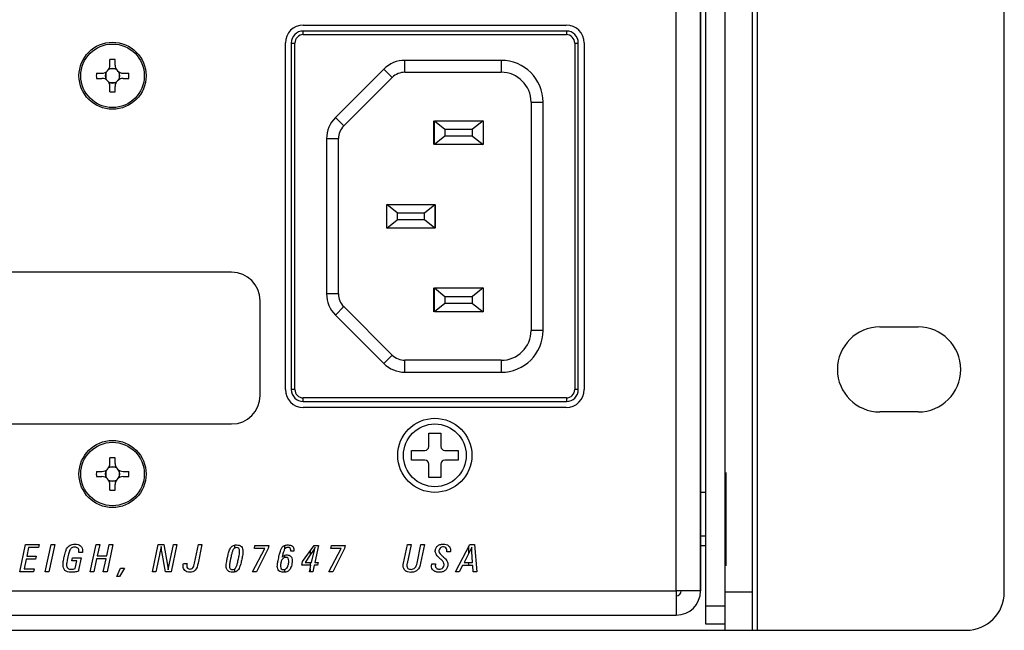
# Model space of a CAD drawing. Header units: inches. Extents: x -3.6 to 47.6, y 1.8 to 32.
# Tile 29 of 35: x 28.5 to 31.7, y 3.4 to 5.4. Entities that reach past the tile are written whole.
import ezdxf

# ---------------------------------------------------------------- set-up
doc = ezdxf.new("R2010")
doc.units = ezdxf.units.IN
doc.header["$LTSCALE"] = 2.42
doc.header["$MEASUREMENT"] = 0
doc.layers.get('0').update_dxf_attribs({"linetype": 'CONTINUOUS'})

msp = doc.modelspace()

# ---------------------------------------------------------------- linework, layer by layer
at = {"color": 7, "linetype": 'Continuous'}
for p, q in [((30.8805, 3.4258), (30.8805, 6.8943)), ((30.8965, 3.4258), (30.8965, 6.8943)), ((30.7268, 3.4455), (30.7268, 6.7945)), ((30.7908, 3.4658), (30.7908, 6.7945)), ((31.7093, 3.5508), (31.7093, 6.7693)), ((30.6293, 3.5555), (30.6293, 6.7305)), ((30.7093, 6.7305), (30.7093, 3.5555)), ((30.7093, 3.5555), (30.7093, 6.7305)), ((29.4013, 5.4195), (30.2673, 5.4195)), ((30.2674, 5.3998), (29.4012, 5.3998)), ((29.4012, 5.388), (29.4012, 5.3998)), ((29.4012, 5.388), (30.2674, 5.388)), ((30.2674, 5.3998), (30.2674, 5.388)), ((29.3423, 4.2185), (29.3423, 5.3605)), ((29.3619, 5.3604), (29.3737, 5.3604)), ((29.3619, 5.3604), (29.3619, 4.2187)), ((29.3737, 4.2187), (29.3737, 5.3604)), ((30.2949, 5.3604), (30.3067, 5.3604)), ((30.2949, 5.3604), (30.2949, 4.2187)), ((30.3067, 4.2187), (30.3067, 5.3604)), ((30.3263, 5.3605), (30.3263, 4.2185)), ((28.7648, 5.2876), (28.7648, 5.3058)), ((28.7818, 5.2876), (28.7818, 5.3058)), ((30.0528, 5.3033), (29.7359, 5.3033)), ((29.7359, 5.2639), (29.7359, 5.3033)), ((30.0528, 5.3033), (30.0528, 5.2639)), ((28.7201, 5.261), (28.7382, 5.261)), ((28.7508, 5.2642), (28.7508, 5.2408)), ((28.785, 5.275), (28.7616, 5.275)), ((28.7958, 5.2408), (28.7958, 5.2642)), ((28.8084, 5.261), (28.8266, 5.261)), ((29.5068, 5.115), (29.6663, 5.2745)), ((29.6663, 5.2745), (29.6941, 5.2466)), ((29.7359, 5.2639), (30.0528, 5.2639)), ((28.7201, 5.244), (28.7382, 5.244)), ((28.7616, 5.2301), (28.785, 5.2301)), ((28.8084, 5.244), (28.8266, 5.244)), ((29.5347, 5.0872), (29.6941, 5.2466)), ((28.7648, 5.1993), (28.7648, 5.2174)), ((28.7818, 5.1993), (28.7818, 5.2174)), ((30.1512, 5.1655), (30.1906, 5.1655)), ((30.1512, 5.1655), (30.1512, 4.4135)), ((30.1906, 4.4135), (30.1906, 5.1655)), ((29.5347, 5.0872), (29.5068, 5.115)), ((29.8303, 5.1045), (29.8303, 5.0258)), ((29.8329, 5.1045), (29.9932, 5.1045)), ((29.8329, 5.1045), (29.8678, 5.0769)), ((29.8329, 5.0258), (29.8329, 5.1045)), ((29.9932, 5.1045), (29.9583, 5.0769)), ((29.9932, 5.1045), (29.9932, 5.0258)), ((29.8678, 5.0769), (29.9583, 5.0769)), ((29.8678, 5.0769), (29.8678, 5.0533)), ((29.9583, 5.0533), (29.9583, 5.0769)), ((29.478, 5.0454), (29.5174, 5.0454)), ((29.478, 5.0454), (29.478, 4.5336)), ((29.5174, 4.5336), (29.5174, 5.0454)), ((29.8678, 5.0533), (29.8329, 5.0258)), ((29.9932, 5.0258), (29.8329, 5.0258)), ((29.9583, 5.0533), (29.8678, 5.0533)), ((29.9583, 5.0533), (29.9932, 5.0258)), ((29.6768, 4.8289), (29.8343, 4.8289)), ((29.7103, 4.8013), (29.6768, 4.8289)), ((29.6768, 4.7502), (29.6768, 4.8289)), ((29.7103, 4.8013), (29.8008, 4.8013)), ((29.7103, 4.8013), (29.7103, 4.7777)), ((29.8008, 4.8013), (29.8343, 4.8289)), ((29.8008, 4.7777), (29.8008, 4.8013)), ((29.8343, 4.8289), (29.8343, 4.7502)), ((29.837, 4.7502), (29.837, 4.8289)), ((29.6768, 4.7502), (29.7103, 4.7777)), ((29.8008, 4.7777), (29.7103, 4.7777)), ((29.8343, 4.7502), (29.8008, 4.7777)), ((29.8343, 4.7502), (29.6768, 4.7502)), ((29.1653, 4.6055), (28.3533, 4.6055)), ((29.8303, 4.5533), (29.8303, 4.4746)), ((29.8329, 4.5533), (29.9932, 4.5533)), ((29.8329, 4.5533), (29.8678, 4.5258)), ((29.8329, 4.4746), (29.8329, 4.5533)), ((29.9932, 4.5533), (29.9583, 4.5258)), ((29.9932, 4.5533), (29.9932, 4.4746)), ((29.2593, 4.1995), (29.2593, 4.5115)), ((29.5174, 4.5336), (29.478, 4.5336)), ((29.8678, 4.5258), (29.9583, 4.5258)), ((29.8678, 4.5258), (29.8678, 4.5021)), ((29.9583, 4.5021), (29.9583, 4.5258)), ((29.5068, 4.464), (29.5347, 4.4919)), ((29.6941, 4.3324), (29.5347, 4.4919)), ((29.8678, 4.5021), (29.8329, 4.4746)), ((29.9932, 4.4746), (29.8329, 4.4746)), ((29.9583, 4.5021), (29.8678, 4.5021)), ((29.9583, 4.5021), (29.9932, 4.4746)), ((29.6663, 4.3046), (29.5068, 4.464)), ((30.1906, 4.4135), (30.1512, 4.4135)), ((31.2998, 4.425), (31.4258, 4.425)), ((29.6941, 4.3324), (29.6663, 4.3046)), ((30.0528, 4.3151), (29.7359, 4.3151)), ((29.7359, 4.2758), (29.7359, 4.3151)), ((30.0528, 4.3151), (30.0528, 4.2758)), ((29.7359, 4.2758), (30.0528, 4.2758)), ((29.3737, 4.2187), (29.3619, 4.2187)), ((30.3067, 4.2187), (30.2949, 4.2187)), ((30.2674, 4.1911), (29.4012, 4.1911)), ((29.4012, 4.1793), (29.4012, 4.1911)), ((30.2674, 4.1911), (30.2674, 4.1793)), ((29.4012, 4.1793), (30.2674, 4.1793)), ((30.2673, 4.1595), (29.4013, 4.1595)), ((31.4258, 4.145), (31.2998, 4.145)), ((28.3533, 4.1055), (29.1653, 4.1055)), ((29.8144, 4.0748), (29.8542, 4.0748)), ((29.8144, 4.031), (29.8144, 4.0748)), ((29.8542, 4.0748), (29.8542, 4.031)), ((28.7648, 3.9756), (28.7648, 3.9938)), ((28.7818, 3.9756), (28.7818, 3.9938)), ((29.7575, 4.018), (29.8014, 4.018)), ((29.7575, 3.9861), (29.7575, 4.018)), ((29.8672, 4.018), (29.9111, 4.018)), ((29.9111, 4.018), (29.9111, 3.9861)), ((28.785, 3.963), (28.7616, 3.963)), ((29.8014, 3.9861), (29.7575, 3.9861)), ((29.8144, 3.9293), (29.8144, 3.9731)), ((29.8542, 3.9731), (29.8542, 3.9293)), ((29.9111, 3.9861), (29.8672, 3.9861)), ((28.7201, 3.949), (28.7382, 3.949)), ((28.7201, 3.932), (28.7382, 3.932)), ((28.7508, 3.9522), (28.7508, 3.9288)), ((28.7958, 3.9288), (28.7958, 3.9522)), ((28.8084, 3.949), (28.8266, 3.949)), ((28.8084, 3.932), (28.8266, 3.932)), ((29.8542, 3.9293), (29.8144, 3.9293)), ((30.7938, 3.6379), (30.7938, 3.9456)), ((28.7616, 3.9181), (28.785, 3.9181)), ((28.7648, 3.8873), (28.7648, 3.9054)), ((28.7818, 3.8873), (28.7818, 3.9054)), ((30.7268, 3.88), (30.7093, 3.88)), ((30.7268, 3.736), (30.7093, 3.736)), ((28.4679, 3.6182), (28.4869, 3.7082)), ((28.4869, 3.7082), (28.5316, 3.7082)), ((28.4967, 3.6983), (28.4907, 3.6699)), ((28.5294, 3.6983), (28.4967, 3.6983)), ((28.5316, 3.7082), (28.5294, 3.6983)), ((28.5518, 3.6182), (28.5709, 3.7082)), ((28.5828, 3.7082), (28.5636, 3.6182)), ((28.5709, 3.7082), (28.5828, 3.7082)), ((28.6999, 3.6182), (28.719, 3.7082)), ((28.719, 3.7082), (28.731, 3.7082)), ((28.731, 3.7082), (28.7231, 3.6708)), ((28.7541, 3.6708), (28.762, 3.7082)), ((28.7744, 3.7082), (28.7553, 3.6182)), ((28.762, 3.7082), (28.7744, 3.7082)), ((28.9045, 3.6182), (28.9237, 3.7082)), ((28.9237, 3.7082), (28.9426, 3.7082)), ((28.933, 3.7016), (28.9278, 3.6755)), ((28.9426, 3.7082), (28.9545, 3.6407)), ((28.9601, 3.6418), (28.9741, 3.7082)), ((28.9853, 3.7082), (28.9661, 3.6182)), ((28.9741, 3.7082), (28.9853, 3.7082)), ((29.0427, 3.6465), (29.0558, 3.7082)), ((29.0677, 3.7082), (29.0547, 3.6468)), ((29.0558, 3.7082), (29.0677, 3.7082)), ((29.175, 3.7061), (29.175, 3.6964)), ((29.2402, 3.6956), (29.2423, 3.7053)), ((29.2423, 3.7053), (29.288, 3.7053)), ((29.288, 3.7053), (29.2859, 3.6948)), ((29.3399, 3.7049), (29.3399, 3.6929)), ((29.3991, 3.6524), (29.4369, 3.7053)), ((29.4369, 3.7053), (29.4512, 3.7053)), ((29.4512, 3.7053), (29.4394, 3.6491)), ((29.4919, 3.6956), (29.494, 3.7053)), ((29.494, 3.7053), (29.5397, 3.7053)), ((29.5397, 3.7053), (29.5375, 3.6948)), ((29.7311, 3.6465), (29.7442, 3.7082)), ((29.756, 3.7082), (29.7429, 3.646)), ((29.7442, 3.7082), (29.756, 3.7082)), ((29.7758, 3.6466), (29.7888, 3.7082)), ((29.8006, 3.7082), (29.7875, 3.6467)), ((29.7888, 3.7082), (29.8006, 3.7082)), ((29.9028, 3.6182), (29.9493, 3.7082)), ((29.9558, 3.6995), (29.9447, 3.6774)), ((29.9447, 3.6993), (29.9447, 3.6774)), ((29.9493, 3.7082), (29.9654, 3.7082)), ((29.9558, 3.6977), (29.9558, 3.6995)), ((29.9654, 3.7082), (29.9727, 3.6182)), ((30.7268, 3.7035), (30.7093, 3.7035)), ((28.4907, 3.6699), (28.5218, 3.6699)), ((28.5218, 3.6699), (28.5197, 3.66)), ((28.6397, 3.6541), (28.6418, 3.6643)), ((28.6418, 3.6643), (28.6699, 3.6643)), ((28.6743, 3.6817), (28.6623, 3.6817)), ((28.6699, 3.6643), (28.6627, 3.6297)), ((28.7231, 3.6708), (28.7541, 3.6708)), ((28.9275, 3.6742), (28.9157, 3.6182)), ((28.9474, 3.6182), (28.9354, 3.6856)), ((29.2336, 3.6182), (29.2747, 3.6956)), ((29.2747, 3.6956), (29.2402, 3.6956)), ((29.2859, 3.6948), (29.247, 3.6182)), ((29.3399, 3.6726), (29.3399, 3.6651)), ((29.3702, 3.6863), (29.36, 3.6863)), ((29.424, 3.6737), (29.407, 3.6491)), ((29.424, 3.6872), (29.424, 3.6737)), ((29.4327, 3.6864), (29.424, 3.6737)), ((29.4284, 3.6491), (29.4371, 3.6856)), ((29.4853, 3.6182), (29.5264, 3.6956)), ((29.5264, 3.6956), (29.4919, 3.6956)), ((29.5375, 3.6948), (29.4987, 3.6182)), ((29.8854, 3.6842), (29.8735, 3.6842)), ((29.9447, 3.6774), (29.9306, 3.6493)), ((29.9588, 3.6493), (29.9565, 3.6853)), ((28.4886, 3.66), (28.4818, 3.6282)), ((28.5197, 3.66), (28.4886, 3.66)), ((28.6559, 3.6541), (28.6397, 3.6541)), ((28.6506, 3.629), (28.6559, 3.6541)), ((28.7209, 3.6607), (28.7119, 3.6182)), ((28.7519, 3.6607), (28.7209, 3.6607)), ((28.7429, 3.6182), (28.7519, 3.6607)), ((28.9545, 3.6407), (28.956, 3.6252)), ((28.9568, 3.6252), (28.96, 3.6411)), ((29.0068, 3.6461), (29.0185, 3.6462)), ((29.3966, 3.6405), (29.3991, 3.6524)), ((29.4266, 3.6405), (29.3966, 3.6405)), ((29.407, 3.6491), (29.4284, 3.6491)), ((29.424, 3.6491), (29.424, 3.6405)), ((29.424, 3.6279), (29.4266, 3.6405)), ((29.4375, 3.6405), (29.4327, 3.6182)), ((29.4485, 3.6405), (29.4375, 3.6405)), ((29.4394, 3.6491), (29.4504, 3.6491)), ((29.4504, 3.6491), (29.4485, 3.6405)), ((29.8245, 3.6444), (29.8368, 3.6444)), ((29.9256, 3.6394), (29.915, 3.6182)), ((29.9594, 3.6394), (29.9256, 3.6394)), ((29.9306, 3.6493), (29.9588, 3.6493)), ((29.9447, 3.6493), (29.9447, 3.6394)), ((29.9609, 3.6182), (29.9594, 3.6394)), ((28.5133, 3.6182), (28.4679, 3.6182)), ((28.4818, 3.6282), (28.5155, 3.6282)), ((28.5155, 3.6282), (28.5133, 3.6182)), ((28.5636, 3.6182), (28.5518, 3.6182)), ((28.7119, 3.6182), (28.6999, 3.6182)), ((28.7553, 3.6182), (28.7429, 3.6182)), ((28.7878, 3.6027), (28.8, 3.6306)), ((28.7962, 3.6027), (28.7878, 3.6027)), ((28.813, 3.6306), (28.7962, 3.6027)), ((28.8, 3.6306), (28.813, 3.6306)), ((28.9157, 3.6182), (28.9045, 3.6182)), ((28.9661, 3.6182), (28.9474, 3.6182)), ((29.175, 3.6273), (29.175, 3.6175)), ((29.247, 3.6182), (29.2336, 3.6182)), ((29.3399, 3.6259), (29.3399, 3.6169)), ((29.4219, 3.6182), (29.424, 3.6279)), ((29.4327, 3.6182), (29.4219, 3.6182)), ((29.424, 3.6279), (29.424, 3.6182)), ((29.4987, 3.6182), (29.4853, 3.6182)), ((29.915, 3.6182), (29.9028, 3.6182)), ((29.9727, 3.6182), (29.9609, 3.6182)), ((13.7893, 3.5555), (30.6293, 3.5555)), ((30.7093, 3.5555), (30.6293, 3.5555)), ((30.6293, 3.5555), (30.6293, 3.4755)), ((30.8805, 3.5508), (30.7908, 3.5508)), ((30.7908, 3.5055), (30.7268, 3.5055)), ((13.7893, 3.4755), (30.6293, 3.4755)), ((30.7908, 3.4455), (30.7268, 3.4455)), ((30.7908, 3.4258), (30.7908, 3.4658)), ((13.6278, 3.4255), (30.7908, 3.4255)), ((30.7908, 3.4258), (31.5843, 3.4258))]:
    msp.add_line(p, q, dxfattribs=at)
for centre, radius in [((28.7733, 5.2525), 0.1105), ((28.7733, 5.2525), 0.1046), ((29.8343, 4.002), 0.122), ((29.8343, 4.002), 0.1033), ((28.7733, 3.9405), 0.1105), ((28.7733, 3.9405), 0.1046)]:
    msp.add_circle(centre, radius, dxfattribs=at)
for centre, radius, start, end in [((29.4013, 5.3605), 0.059, 90, 180), ((30.2673, 5.3605), 0.059, 0, 90), ((29.4012, 5.3604), 0.0394, 90, 180), ((29.4012, 5.3604), 0.0276, 89.9998, 180.0002), ((30.2674, 5.3604), 0.0394, 0, 90), ((30.2674, 5.3604), 0.0276, 359.9998, 90.0002), ((28.7382, 5.2876), 0.0266, 270, 360), ((28.7733, 4.9389), 0.3669, 89.9995, 91.3269), ((28.7733, 4.9387), 0.3671, 88.6735, 90.0001), ((28.8084, 5.2876), 0.0266, 180, 270), ((29.7359, 5.2049), 0.0984, 90, 135), ((30.0528, 5.1655), 0.1378, 0, 90), ((29.0871, 5.2525), 0.3672, 178.6734, 181.3266), ((28.7733, 5.2525), 0.024, 146.9562, 213.0437), ((28.7733, 5.2525), 0.024, 56.9587, 123.0416), ((28.7733, 5.2525), 0.024, 326.9562, 33.0437), ((28.4595, 5.2525), 0.3672, 358.6734, 1.3266), ((29.7359, 5.2049), 0.0591, 90, 135), ((30.0528, 5.1655), 0.0984, 0, 90), ((28.7382, 5.2174), 0.0266, 0, 90), ((28.7733, 5.2525), 0.024, 236.9587, 303.0416), ((28.8084, 5.2174), 0.0266, 90, 180), ((28.7733, 5.5663), 0.3671, 268.6735, 270.0001), ((28.7733, 5.5661), 0.3669, 269.9995, 271.3269), ((29.5764, 5.0454), 0.0984, 135, 180), ((29.5764, 5.0454), 0.0591, 135, 180), ((29.1653, 4.5115), 0.094, 0, 90), ((29.5764, 4.5336), 0.0984, 180, 225), ((29.5764, 4.5336), 0.0591, 180, 225), ((30.0528, 4.4135), 0.1378, 270, 360), ((30.0528, 4.4135), 0.0984, 270, 360), ((31.2998, 4.285), 0.14, 90, 270), ((31.4258, 4.285), 0.14, 270, 90), ((29.7359, 4.3742), 0.0591, 225, 270), ((29.7359, 4.3742), 0.0984, 225, 270), ((29.4013, 4.2185), 0.059, 180, 270), ((29.4012, 4.2187), 0.0394, 180, 270), ((29.4012, 4.2187), 0.0276, 179.9998, 270.0002), ((30.2673, 4.2185), 0.059, 270, 360), ((30.2674, 4.2187), 0.0394, 270, 360), ((30.2674, 4.2187), 0.0276, 269.9998, 0.0002), ((29.1653, 4.1995), 0.094, 270, 360), ((29.8014, 4.031), 0.013, 270, 360), ((29.8672, 4.031), 0.013, 180, 270), ((28.7733, 3.6269), 0.3669, 89.9995, 91.3269), ((28.7733, 3.6267), 0.3671, 88.6735, 90.0001), ((28.7382, 3.9756), 0.0266, 270, 360), ((28.7733, 3.9405), 0.024, 56.9587, 123.0416), ((28.8084, 3.9756), 0.0266, 180, 270), ((29.8014, 3.9731), 0.013, 0, 90), ((29.8672, 3.9731), 0.013, 90, 180), ((29.0871, 3.9405), 0.3672, 178.6734, 181.3266), ((28.7382, 3.9054), 0.0266, 0, 90), ((28.7733, 3.9405), 0.024, 146.9562, 213.0437), ((28.8084, 3.9054), 0.0266, 90, 180), ((28.7733, 3.9405), 0.024, 326.9562, 33.0437), ((28.4595, 3.9405), 0.3672, 358.6734, 1.3266), ((28.7733, 3.9405), 0.024, 236.9587, 303.0416), ((28.7733, 4.2543), 0.3671, 268.6735, 270.0001), ((28.7733, 4.2541), 0.3669, 269.9995, 271.3269), ((30.6293, 3.5555), 0.08, 270, 360), ((30.6293, 3.5555), 0.016, 270, 360), ((31.5843, 3.5508), 0.125, 270, 360)]:
    msp.add_arc(centre, radius, start, end, dxfattribs=at)
for points, knots in [([(28.661, 3.6202), (28.6569, 3.619), (28.6486, 3.6173), (28.6337, 3.616), (28.614, 3.6195), (28.6094, 3.6386), (28.6113, 3.6535), (28.6143, 3.6679), (28.6176, 3.6818), (28.6214, 3.6935), (28.6267, 3.7008), (28.633, 3.7059), (28.6377, 3.7078), (28.64, 3.7084)], [0, 0, 0, 0, 0.090491, 0.176241, 0.318904, 0.455495, 0.531469, 0.638601, 0.762143, 0.832903, 0.893441, 0.9499, 1, 1, 1, 1]), ([(28.6623, 3.6817), (28.6625, 3.6825), (28.6626, 3.6841), (28.6629, 3.6891), (28.6608, 3.6977), (28.6494, 3.7003), (28.6391, 3.6983), (28.6324, 3.6907), (28.6301, 3.683), (28.6281, 3.6757), (28.6263, 3.6674), (28.6244, 3.6588), (28.6232, 3.6521), (28.6227, 3.6489), (28.6226, 3.6481)], [0, 0, 0, 0, 0.028097, 0.053876, 0.170151, 0.286426, 0.402205, 0.51578, 0.604459, 0.67479, 0.770864, 0.88907, 0.971362, 1, 1, 1, 1]), ([(28.64, 3.7084), (28.6432, 3.7093), (28.6532, 3.7104), (28.6702, 3.7065), (28.6749, 3.6919), (28.6746, 3.6842), (28.6744, 3.6826), (28.6743, 3.6817)], [0, 0, 0, 0, 0.192312, 0.556437, 0.902666, 0.951048, 1, 1, 1, 1]), ([(28.9354, 3.6856), (28.935, 3.688), (28.9343, 3.6933), (28.934, 3.6986), (28.9339, 3.7016)], [0, 0, 0, 0, 0.450502, 1, 1, 1, 1]), ([(29.175, 3.6175), (29.1727, 3.617), (29.165, 3.6162), (29.1506, 3.6198), (29.1467, 3.634), (29.1477, 3.6444), (29.1492, 3.6544), (29.1515, 3.6654), (29.1538, 3.676), (29.1561, 3.684), (29.1591, 3.6934), (29.1649, 3.7024), (29.1723, 3.7054), (29.175, 3.7061)], [0, 0, 0, 0, 0.05972, 0.198115, 0.333582, 0.388006, 0.468585, 0.58943, 0.676825, 0.743585, 0.802623, 0.930858, 1, 1, 1, 1]), ([(29.175, 3.6964), (29.1745, 3.6961), (29.1716, 3.694), (29.1683, 3.6874), (29.166, 3.6793), (29.164, 3.6714), (29.1623, 3.6632), (29.1605, 3.6547), (29.1591, 3.647), (29.1584, 3.6415), (29.158, 3.6355), (29.1595, 3.6275), (29.1682, 3.6248), (29.1731, 3.6262), (29.175, 3.6273)], [0, 0, 0, 0, 0.018044, 0.125029, 0.242744, 0.314736, 0.406577, 0.532531, 0.61782, 0.677044, 0.72484, 0.828459, 0.925038, 1, 1, 1, 1]), ([(29.175, 3.7061), (29.1772, 3.7066), (29.1849, 3.7074), (29.1997, 3.7038), (29.2035, 3.6876), (29.2017, 3.6736), (29.199, 3.6598), (29.1956, 3.6457), (29.1917, 3.632), (29.1852, 3.6211), (29.1776, 3.6181), (29.175, 3.6175)], [0, 0, 0, 0, 0.059917, 0.198855, 0.337831, 0.430996, 0.565081, 0.696256, 0.800324, 0.930258, 1, 1, 1, 1]), ([(29.175, 3.6273), (29.1754, 3.6276), (29.1785, 3.6298), (29.182, 3.6369), (29.1849, 3.6482), (29.1881, 3.6614), (29.1907, 3.6743), (29.1921, 3.6854), (29.191, 3.6958), (29.1841, 3.6981), (29.1812, 3.6981)], [0, 0, 0, 0, 0.020834, 0.141628, 0.2801, 0.464207, 0.653244, 0.770117, 0.893752, 1, 1, 1, 1]), ([(29.3258, 3.6859), (29.3279, 3.6919), (29.3313, 3.7001), (29.3383, 3.7042), (29.3399, 3.7049)], [0, 0, 0, 0, 0.792409, 1, 1, 1, 1]), ([(29.3399, 3.7049), (29.3434, 3.7063), (29.3522, 3.7074), (29.3641, 3.7056), (29.3699, 3.6975), (29.3705, 3.6921), (29.3705, 3.6883), (29.3703, 3.6868), (29.3702, 3.6863)], [0, 0, 0, 0, 0.261583, 0.599522, 0.741565, 0.903045, 0.961386, 1, 1, 1, 1]), ([(29.36, 3.6863), (29.36, 3.6867), (29.3601, 3.6876), (29.3602, 3.6911), (29.3589, 3.6976), (29.3487, 3.7), (29.3421, 3.6963), (29.3399, 3.6929)], [0, 0, 0, 0, 0.036461, 0.092912, 0.346205, 0.599362, 1, 1, 1, 1]), ([(29.4409, 3.6993), (29.4393, 3.6968), (29.4367, 3.6924), (29.434, 3.6882), (29.4327, 3.6864)], [0, 0, 0, 0, 0.582078, 1, 1, 1, 1]), ([(29.4371, 3.6856), (29.4376, 3.6876), (29.4387, 3.6922), (29.4401, 3.6968), (29.4409, 3.6993)], [0, 0, 0, 0, 0.438343, 1, 1, 1, 1]), ([(29.8511, 3.6621), (29.8469, 3.6659), (29.84, 3.6724), (29.8349, 3.6847), (29.837, 3.6951), (29.8425, 3.7035), (29.8514, 3.7087), (29.8618, 3.7099), (29.8716, 3.7089), (29.8776, 3.7063), (29.8797, 3.7044)], [0, 0, 0, 0, 0.194405, 0.3222, 0.439694, 0.547866, 0.659146, 0.783591, 0.902406, 1, 1, 1, 1]), ([(29.8735, 3.6842), (29.8737, 3.6852), (29.874, 3.6872), (29.8743, 3.6919), (29.872, 3.6992), (29.8616, 3.7013), (29.8516, 3.6984), (29.8483, 3.6916), (29.8479, 3.6887)], [0, 0, 0, 0, 0.074549, 0.140118, 0.32895, 0.535611, 0.796593, 1, 1, 1, 1]), ([(29.8797, 3.7044), (29.8837, 3.701), (29.8862, 3.6941), (29.8858, 3.687), (29.8856, 3.6851), (29.8854, 3.6842)], [0, 0, 0, 0, 0.735092, 0.871789, 1, 1, 1, 1]), ([(29.3399, 3.6169), (29.3387, 3.6168), (29.3323, 3.6165), (29.3187, 3.619), (29.3152, 3.634), (29.3165, 3.6453), (29.3188, 3.6579), (29.3218, 3.6717), (29.3244, 3.682), (29.3258, 3.6859)], [0, 0, 0, 0, 0.039168, 0.229051, 0.410207, 0.503596, 0.631863, 0.854504, 1, 1, 1, 1]), ([(29.3399, 3.6651), (29.3362, 3.6641), (29.3303, 3.6586), (29.327, 3.6475), (29.3258, 3.6376), (29.3274, 3.627), (29.3349, 3.6251), (29.3387, 3.6256), (29.3399, 3.6259)], [0, 0, 0, 0, 0.213543, 0.400101, 0.636084, 0.785794, 0.930557, 1, 1, 1, 1]), ([(29.3398, 3.6928), (29.339, 3.6916), (29.3352, 3.6833), (29.3333, 3.6743), (29.3318, 3.6668)], [0, 0, 0, 0, 0.159024, 1, 1, 1, 1]), ([(29.3399, 3.6726), (29.3425, 3.6736), (29.3496, 3.6747), (29.3627, 3.6706), (29.3655, 3.6536), (29.3629, 3.6384), (29.3574, 3.6247), (29.3503, 3.6195), (29.3471, 3.6183), (29.3468, 3.6182)], [0, 0, 0, 0, 0.106704, 0.270666, 0.45341, 0.682454, 0.869479, 0.988847, 1, 1, 1, 1]), ([(29.3399, 3.6259), (29.3436, 3.6269), (29.3495, 3.6324), (29.3527, 3.6434), (29.3538, 3.6532), (29.3525, 3.6638), (29.345, 3.6661), (29.3412, 3.6655), (29.3399, 3.6651)], [0, 0, 0, 0, 0.213996, 0.397548, 0.62873, 0.784044, 0.922475, 1, 1, 1, 1]), ([(29.8595, 3.6701), (29.8601, 3.6697), (29.8621, 3.6678), (29.8656, 3.6648), (29.8701, 3.6602), (29.8741, 3.6556), (29.8766, 3.6496), (29.8774, 3.6421), (29.876, 3.6329), (29.8702, 3.6236), (29.8608, 3.6178), (29.8498, 3.6163), (29.8392, 3.6175), (29.8326, 3.6205), (29.83, 3.6227), (29.8297, 3.623)], [0, 0, 0, 0, 0.021677, 0.086474, 0.140776, 0.218917, 0.276699, 0.335623, 0.451666, 0.5576, 0.664248, 0.781554, 0.8945, 0.990477, 1, 1, 1, 1]), ([(29.8479, 3.6887), (29.8478, 3.6881), (29.8474, 3.6806), (29.8544, 3.6746), (29.8595, 3.6701)], [0, 0, 0, 0, 0.079183, 1, 1, 1, 1]), ([(28.6226, 3.6481), (28.6223, 3.646), (28.6216, 3.6399), (28.6238, 3.6279), (28.6359, 3.6264), (28.6442, 3.6272), (28.6483, 3.6283), (28.6506, 3.629)], [0, 0, 0, 0, 0.144709, 0.418541, 0.709907, 0.841127, 1, 1, 1, 1]), ([(29.0547, 3.6468), (29.0529, 3.6385), (29.0506, 3.6259), (29.0375, 3.6178), (29.028, 3.6169), (29.0188, 3.6178), (29.0085, 3.623), (29.0052, 3.6331), (29.0059, 3.6414), (29.0064, 3.6445), (29.0068, 3.6461)], [0, 0, 0, 0, 0.293743, 0.392341, 0.510382, 0.619502, 0.711341, 0.891371, 0.941415, 1, 1, 1, 1]), ([(29.0185, 3.6462), (29.0182, 3.6446), (29.0179, 3.6418), (29.0174, 3.6363), (29.0194, 3.6289), (29.0273, 3.627), (29.0334, 3.6279), (29.0406, 3.6335), (29.0416, 3.6412), (29.0427, 3.6465)], [0, 0, 0, 0, 0.093123, 0.167844, 0.325323, 0.487857, 0.589802, 0.682298, 1, 1, 1, 1]), ([(29.7875, 3.6467), (29.7857, 3.6383), (29.7817, 3.6254), (29.7669, 3.6173), (29.7557, 3.6161), (29.745, 3.6173), (29.734, 3.6229), (29.7293, 3.6334), (29.7302, 3.6419), (29.7307, 3.6449), (29.7311, 3.6465)], [0, 0, 0, 0, 0.273665, 0.386045, 0.51986, 0.629383, 0.726162, 0.903966, 0.947475, 1, 1, 1, 1]), ([(29.7429, 3.646), (29.7426, 3.6446), (29.7422, 3.6422), (29.7416, 3.6366), (29.7447, 3.628), (29.7572, 3.6252), (29.7714, 3.6303), (29.7746, 3.6411), (29.7758, 3.6466)], [0, 0, 0, 0, 0.07507, 0.122267, 0.292368, 0.482103, 0.713681, 1, 1, 1, 1]), ([(29.8297, 3.623), (29.8258, 3.6266), (29.8228, 3.6332), (29.8237, 3.6407), (29.8241, 3.643), (29.8245, 3.6444)], [0, 0, 0, 0, 0.688832, 0.812483, 1, 1, 1, 1]), ([(29.8368, 3.6444), (29.8365, 3.6435), (29.8362, 3.6416), (29.8357, 3.6366), (29.8385, 3.6286), (29.8499, 3.6258), (29.8603, 3.6293), (29.8636, 3.6356), (29.8643, 3.6382)], [0, 0, 0, 0, 0.064984, 0.125399, 0.333255, 0.555514, 0.824829, 1, 1, 1, 1]), ([(29.8643, 3.6382), (29.8646, 3.6396), (29.8651, 3.6436), (29.863, 3.6515), (29.8566, 3.6573), (29.8523, 3.661), (29.8511, 3.6621)], [0, 0, 0, 0, 0.13754, 0.405007, 0.827242, 1, 1, 1, 1]), ([(28.6627, 3.6297), (28.6623, 3.6279), (28.6616, 3.6248), (28.6612, 3.6216), (28.661, 3.6202)], [0, 0, 0, 0, 0.551348, 1, 1, 1, 1])]:
    msp.add_open_spline(points, degree=3, knots=knots, dxfattribs=at)
for points in [[(29.1812, 3.6981), (29.1791, 3.6981), (29.1768, 3.6976), (29.175, 3.6964)], [(29.9564, 3.6861), (29.9561, 3.69), (29.9558, 3.6938), (29.9558, 3.6977)], [(29.3318, 3.6668), (29.3338, 3.6691), (29.3362, 3.6711), (29.339, 3.6723)], [(29.3468, 3.6182), (29.3446, 3.6175), (29.3422, 3.6171), (29.3399, 3.6169)]]:
    msp.add_open_spline(points, degree=3, dxfattribs=at)

doc.saveas('drawing.dxf')
